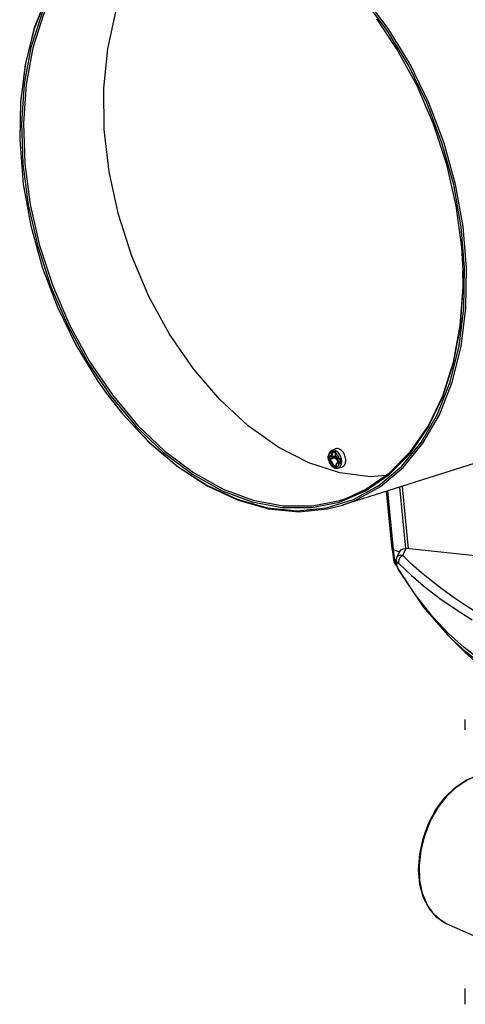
# Model space of a CAD drawing. Extents: x 0 to 420, y 0 to 297.
# Tile 79 of 93: x 300 to 323, y 207 to 260. Entities that reach past the tile are written whole.
import ezdxf

# ---------------------------------------------------------------- set-up
doc = ezdxf.new("R2010")
doc.units = 0
doc.header["$LTSCALE"] = 23.1
doc.layers.get('0').update_dxf_attribs({"linetype": 'CONTINUOUS'})
doc.layers.add('02___PRT_ALL_AXES', color=7, linetype='CONTINUOUS')
doc.layers.add('AXES', color=7, linetype='CONTINUOUS')

msp = doc.modelspace()

# ---------------------------------------------------------------- linework, layer by layer
at = {"color": 7, "linetype": 'CONTINUOUS'}
for p, q in [((319.753, 258.164), (318.698, 259.742)), ((299.666, 255.26), (299.624, 253.278)), ((331.238, 238.299), (316.861, 233.754)), ((316.104, 236.395), (316.103, 236.383)), ((316.105, 236.396), (316.104, 236.391)), ((316.104, 236.391), (316.104, 236.392)), ((316.105, 236.396), (316.105, 236.396)), ((316.214, 236.342), (316.469, 236.397)), ((316.285, 236.668), (316.472, 236.758)), ((316.463, 236.568), (316.465, 236.564)), ((316.465, 236.564), (316.465, 236.563)), ((316.465, 236.563), (316.465, 236.562)), ((316.465, 236.562), (316.465, 236.562)), ((316.465, 236.562), (316.465, 236.561)), ((316.465, 236.561), (316.465, 236.556)), ((316.112, 236.175), (316.119, 236.149)), ((316.112, 236.174), (316.112, 236.175)), ((316.119, 236.149), (316.119, 236.149)), ((316.119, 236.149), (316.12, 236.145)), ((316.12, 236.145), (316.121, 236.14)), ((316.514, 235.794), (316.516, 235.784)), ((316.604, 235.734), (316.808, 235.778)), ((316.605, 236.036), (316.719, 236.09)), ((316.689, 236.223), (316.691, 236.223)), ((316.691, 236.223), (316.699, 236.22)), ((316.713, 236.197), (316.713, 236.194)), ((316.72, 236.055), (316.717, 236.052)), ((316.722, 236.059), (316.72, 236.055)), ((319.899, 234.715), (320.227, 231.437)), ((320.039, 234.759), (320.37, 231.428)), ((319.201, 234.494), (319.503, 231.427)), ((315.995, 233.606), (317.453, 234.056)), ((316.861, 233.754), (317.533, 234.003)), ((319.503, 231.427), (319.523, 231.273)), ((319.503, 231.427), (319.503, 231.427)), ((319.583, 231.387), (319.913, 231.269)), ((319.81, 231.08), (319.753, 230.962)), ((319.892, 231.239), (319.81, 231.08)), ((324.909, 230.942), (320.258, 231.44)), ((319.582, 230.841), (319.607, 230.738)), ((319.607, 230.738), (319.662, 230.626)), ((319.662, 230.626), (319.693, 230.582)), ((319.694, 230.582), (319.693, 230.582)), ((319.694, 230.582), (319.77, 230.491)), ((319.723, 230.746), (319.736, 230.66)), ((319.736, 230.66), (319.746, 230.6)), ((319.753, 230.962), (319.753, 230.962)), ((322.462, 226.821), (322.46, 226.823))]:
    msp.add_line(p, q, dxfattribs=at)
at = {"color": 9, "linetype": 'CONTINUOUS'}
for p, q in [((316.104, 236.391), (316.103, 236.383)), ((316.105, 236.396), (316.104, 236.394)), ((316.104, 236.394), (316.105, 236.389)), ((316.152, 236.344), (316.149, 236.342)), ((316.412, 236.586), (316.351, 236.573)), ((316.359, 236.595), (316.363, 236.597)), ((316.362, 236.598), (316.361, 236.598)), ((316.407, 236.306), (316.403, 236.371)), ((316.448, 236.308), (316.443, 236.373)), ((316.456, 236.578), (316.449, 236.583)), ((316.465, 236.562), (316.465, 236.565)), ((316.469, 236.397), (316.471, 236.397)), ((316.606, 236.591), (316.56, 236.628)), ((316.929, 236.526), (316.892, 236.583)), ((317.023, 236.262), (317.009, 236.331)), ((317.031, 236.194), (317.023, 236.262)), ((316.12, 236.145), (316.122, 236.148)), ((316.12, 236.145), (316.12, 236.145)), ((316.366, 235.787), (316.37, 235.781)), ((316.377, 235.778), (316.37, 235.781)), ((316.511, 235.899), (316.397, 235.853)), ((316.508, 235.856), (316.42, 235.82)), ((316.487, 235.751), (316.427, 235.765)), ((316.512, 235.803), (316.506, 235.8)), ((316.513, 235.8), (316.506, 235.8)), ((316.69, 236.228), (316.693, 236.224)), ((316.721, 236.058), (316.709, 236.052)), ((316.716, 236.052), (316.709, 236.052)), ((316.713, 236.194), (316.714, 236.197)), ((316.717, 236.053), (316.716, 236.052)), ((316.723, 236.057), (316.722, 236.061)), ((316.803, 235.957), (316.814, 236.016)), ((317.014, 236.003), (317.026, 236.063)), ((319.583, 231.387), (319.276, 234.518)), ((319.787, 231.013), (319.753, 230.962)), ((319.681, 230.735), (319.673, 230.754)), ((319.69, 230.717), (319.681, 230.735)), ((319.686, 230.63), (319.71, 230.688)), ((319.699, 230.702), (319.69, 230.717)), ((319.71, 230.688), (319.699, 230.702)), ((319.737, 230.654), (319.71, 230.688)), ((319.746, 230.6), (319.753, 230.566)), ((319.753, 230.566), (319.793, 230.466)), ((319.768, 230.62), (319.757, 230.697)), ((319.774, 230.473), (319.778, 230.462)), ((319.778, 230.462), (319.801, 230.428)), ((320.741, 228.981), (319.801, 230.428)), ((322.875, 228.21), (323.788, 227.624)), ((323.357, 226.15), (322.522, 226.902)), ((321.751, 211.879), (321.396, 212.385)), ((322.192, 211.509), (321.751, 211.879)), ((322.417, 211.389), (322.192, 211.509))]:
    msp.add_line(p, q, dxfattribs=at)
at = {"color": 7, "linetype": 'CONTINUOUS'}
for points in [[(319.307, 259.224), (317.997, 260.962), (316.567, 262.491), (315.043, 263.784), (313.455, 264.816), (311.832, 265.568), (310.203, 266.026), (308.6, 266.182), (307.052, 266.033), (305.93, 265.716)], [(319.219, 259.164), (317.915, 260.893), (316.491, 262.416), (314.975, 263.702), (313.394, 264.73), (311.777, 265.479), (310.156, 265.935), (308.56, 266.09), (307.019, 265.941)], [(305.588, 265.581), (304.235, 264.835), (303.018, 263.809), (301.961, 262.521), (301.083, 260.997), (300.399, 259.263), (299.924, 257.354), (299.665, 255.303), (299.623, 253.312)], [(305.562, 265.491), (304.215, 264.749), (303.004, 263.727), (301.951, 262.446), (301.077, 260.928), (300.397, 259.202), (299.923, 257.301), (299.666, 255.26)], [(306.319, 265.628), (304.925, 265.035), (303.653, 264.157), (302.528, 263.012), (301.57, 261.62), (300.797, 260.008), (300.223, 258.205), (299.86, 256.244), (299.713, 254.164), (299.787, 252.001), (300.078, 249.797), (300.583, 247.593), (301.291, 245.429)], [(306.349, 265.559), (305.008, 264.983), (303.742, 264.11), (302.622, 262.97), (301.668, 261.584), (300.899, 259.979), (300.328, 258.184), (299.966, 256.233), (299.82, 254.162), (299.893, 252.009), (300.184, 249.815), (300.686, 247.621), (301.391, 245.467)], [(317.533, 234.003), (318.886, 234.749), (320.102, 235.775), (321.159, 237.062), (322.038, 238.587), (322.721, 240.32), (323.197, 242.23), (323.455, 244.28), (323.492, 246.434), (323.307, 248.649), (322.903, 250.886), (322.288, 253.103), (321.473, 255.258), (320.473, 257.311), (319.307, 259.224)], [(323.348, 244.287), (323.385, 246.431), (323.201, 248.636), (322.799, 250.863), (322.186, 253.07), (321.375, 255.215), (320.379, 257.259), (319.219, 259.164)], [(321.723, 254.118), (320.825, 256.201), (319.753, 258.164)], [(323.297, 246.297), (323.228, 247.546), (322.936, 249.75), (322.431, 251.955), (321.723, 254.118)], [(299.624, 253.278), (299.813, 250.911), (300.216, 248.684), (300.828, 246.477), (301.64, 244.332), (302.635, 242.288), (303.795, 240.384), (304.259, 239.726)], [(316.695, 233.919), (318.089, 234.512), (319.361, 235.39), (320.486, 236.535), (321.445, 237.927), (322.218, 239.539), (322.791, 241.342), (323.155, 243.303), (323.301, 245.383), (323.297, 246.297)], [(317.096, 234.136), (318.112, 234.6), (319.378, 235.474), (320.498, 236.614), (321.452, 237.999), (322.222, 239.604), (322.793, 241.399), (323.154, 243.35), (323.3, 245.422), (323.296, 246.297)], [(301.291, 245.429), (302.189, 243.346), (303.261, 241.383)], [(301.391, 245.467), (302.285, 243.393), (303.352, 241.439), (304.572, 239.641), (305.922, 238.031), (307.377, 236.641), (308.91, 235.495), (310.493, 234.616), (312.095, 234.02), (313.687, 233.717), (315.24, 233.714), (316.724, 234.01), (317.096, 234.136)], [(317.453, 234.056), (318.799, 234.798), (320.01, 235.82), (321.063, 237.102), (321.937, 238.619), (322.618, 240.345), (323.091, 242.246), (323.348, 244.287)], [(303.261, 241.383), (304.487, 239.576), (305.843, 237.959), (307.305, 236.562), (308.845, 235.411), (310.435, 234.528), (312.044, 233.929), (313.644, 233.625), (315.204, 233.622), (316.695, 233.919)], [(304.259, 239.726), (305.1, 238.654), (306.523, 237.132), (308.04, 235.845), (309.621, 234.817), (311.237, 234.069), (312.858, 233.612), (314.454, 233.457), (315.995, 233.606)], [(304.279, 239.698), (305.124, 238.622), (306.554, 237.092), (308.077, 235.8), (309.665, 234.768), (311.289, 234.015), (312.917, 233.557), (314.521, 233.401), (316.069, 233.551), (316.861, 233.754)], [(316.103, 236.383), (316.099, 236.346), (316.099, 236.27)], [(316.099, 236.27), (316.108, 236.195), (316.112, 236.174)], [(316.285, 236.668), (316.237, 236.639), (316.194, 236.598), (316.157, 236.547), (316.128, 236.487), (316.109, 236.419), (316.105, 236.396)], [(316.142, 236.347), (316.16, 236.342), (316.186, 236.339), (316.214, 236.342)], [(316.362, 236.598), (316.372, 236.595), (316.406, 236.587)], [(316.406, 236.587), (316.43, 236.582), (316.451, 236.578)], [(316.451, 236.578), (316.452, 236.577), (316.456, 236.576), (316.46, 236.573), (316.463, 236.568)], [(316.465, 236.556), (316.464, 236.512), (316.47, 236.464), (316.483, 236.416), (316.502, 236.372), (316.526, 236.331), (316.556, 236.295), (316.589, 236.266), (316.625, 236.243), (316.664, 236.228), (316.689, 236.223)], [(316.121, 236.14), (316.126, 236.121), (316.152, 236.049), (316.185, 235.981), (316.226, 235.918), (316.272, 235.861), (316.324, 235.814)], [(316.324, 235.814), (316.379, 235.776), (316.436, 235.748), (316.494, 235.733), (316.55, 235.728), (316.604, 235.734)], [(316.605, 236.036), (316.601, 236.034), (316.572, 236.015), (316.548, 235.989), (316.528, 235.958), (316.515, 235.921), (316.508, 235.88), (316.508, 235.836), (316.514, 235.794)], [(316.699, 236.22), (316.706, 236.214), (316.711, 236.206), (316.713, 236.197)], [(316.713, 236.194), (316.714, 236.174), (316.715, 236.128)], [(316.715, 236.128), (316.719, 236.082), (316.722, 236.061)], [(316.722, 236.061), (316.722, 236.061), (316.722, 236.059)], [(319.523, 231.273), (319.562, 230.988), (319.582, 230.841)], [(319.892, 231.239), (319.901, 231.255), (319.99, 231.36), (320.108, 231.424), (320.258, 231.44)], [(319.753, 230.962), (319.741, 230.932), (319.718, 230.818), (319.723, 230.746)], [(319.746, 230.6), (319.754, 230.554), (319.774, 230.473)], [(319.774, 230.473), (319.817, 230.357), (319.863, 230.267)], [(319.863, 230.267), (321.171, 228.314), (322.461, 226.823)], [(327.013, 222.782), (325.926, 223.646), (323.433, 225.861), (322.462, 226.821)], [(322.417, 211.389), (321.921, 211.706), (321.507, 212.176), (321.195, 212.779), (320.999, 213.488), (320.927, 214.273), (320.983, 215.1), (321.162, 215.934), (321.456, 216.742), (321.853, 217.49), (322.338, 218.147), (322.891, 218.687), (323.488, 219.085), (324.105, 219.323), (324.341, 219.351)]]:
    msp.add_lwpolyline(points, dxfattribs=at)
at = {"color": 9, "linetype": 'CONTINUOUS'}
for points in [[(316.892, 236.583), (316.85, 236.635), (316.805, 236.68), (316.758, 236.717), (316.709, 236.746), (316.658, 236.767), (316.608, 236.778), (316.56, 236.78), (316.513, 236.773), (316.472, 236.758)], [(316.102, 236.264), (316.1, 236.291), (316.099, 236.316), (316.1, 236.34)], [(316.1, 236.34), (316.1, 236.362), (316.102, 236.381), (316.103, 236.383)], [(316.112, 236.175), (316.109, 236.194), (316.106, 236.215), (316.104, 236.239), (316.102, 236.264)], [(316.103, 236.383), (316.105, 236.367), (316.109, 236.352), (316.116, 236.34), (316.124, 236.331)], [(316.133, 236.351), (316.123, 236.357), (316.114, 236.366), (316.107, 236.376), (316.104, 236.388), (316.104, 236.391)], [(316.105, 236.389), (316.107, 236.385), (316.11, 236.381), (316.114, 236.378), (316.118, 236.375), (316.124, 236.371)], [(316.124, 236.371), (316.138, 236.367), (316.15, 236.364), (316.161, 236.363), (316.172, 236.364), (316.184, 236.365), (316.195, 236.368), (316.206, 236.373), (316.216, 236.378), (316.227, 236.386), (316.237, 236.395), (316.246, 236.404), (316.253, 236.413), (316.26, 236.423), (316.266, 236.433), (316.272, 236.444), (316.277, 236.456), (316.282, 236.468), (316.286, 236.481), (316.29, 236.496), (316.293, 236.512), (316.296, 236.528), (316.298, 236.546), (316.299, 236.567), (316.3, 236.59)], [(316.3, 236.59), (316.263, 236.578), (316.229, 236.559), (316.199, 236.534), (316.173, 236.501), (316.152, 236.463), (316.135, 236.419), (316.124, 236.371)], [(316.124, 236.371), (316.124, 236.365), (316.126, 236.359), (316.129, 236.354), (316.133, 236.351)], [(316.133, 236.351), (316.132, 236.348), (316.131, 236.344), (316.128, 236.338), (316.124, 236.331)], [(316.124, 236.331), (316.129, 236.326), (316.134, 236.323), (316.139, 236.322), (316.143, 236.321)], [(316.142, 236.347), (316.14, 236.348), (316.133, 236.351)], [(316.149, 236.342), (316.146, 236.337), (316.144, 236.33), (316.143, 236.321)], [(316.143, 236.321), (316.146, 236.322), (316.148, 236.322)], [(316.403, 236.371), (316.322, 236.355), (316.236, 236.339), (316.148, 236.322)], [(316.148, 236.322), (316.149, 236.331), (316.152, 236.338), (316.156, 236.343)], [(316.15, 236.263), (316.149, 236.283), (316.148, 236.303), (316.148, 236.322)], [(316.156, 236.205), (316.153, 236.223), (316.152, 236.242), (316.15, 236.263)], [(316.407, 236.306), (316.328, 236.275), (316.244, 236.241), (316.156, 236.205)], [(316.428, 236.273), (316.35, 236.242), (316.267, 236.208), (316.179, 236.171)], [(316.214, 236.342), (316.219, 236.343), (316.23, 236.347), (316.241, 236.351), (316.252, 236.358), (316.263, 236.366), (316.274, 236.376), (316.283, 236.386), (316.291, 236.395), (316.297, 236.405), (316.304, 236.416), (316.31, 236.427), (316.316, 236.44), (316.321, 236.452), (316.325, 236.466), (316.329, 236.48), (316.333, 236.496), (316.336, 236.513), (316.338, 236.531), (316.34, 236.55), (316.341, 236.573)], [(316.56, 236.628), (316.512, 236.656), (316.463, 236.676), (316.415, 236.687), (316.367, 236.689), (316.322, 236.682), (316.285, 236.668)], [(316.3, 236.59), (316.299, 236.598), (316.299, 236.607), (316.3, 236.615), (316.302, 236.625), (316.304, 236.635), (316.308, 236.646), (316.314, 236.658)], [(316.3, 236.59), (316.305, 236.589), (316.311, 236.589), (316.318, 236.589), (316.325, 236.589)], [(316.314, 236.658), (316.311, 236.644), (316.311, 236.629), (316.313, 236.614), (316.318, 236.6), (316.325, 236.589)], [(316.346, 236.606), (316.337, 236.614), (316.328, 236.624), (316.321, 236.636), (316.316, 236.647), (316.314, 236.658)], [(316.314, 236.658), (316.321, 236.652), (316.33, 236.647), (316.342, 236.641), (316.356, 236.635), (316.373, 236.63), (316.393, 236.625)], [(316.346, 236.606), (316.342, 236.604), (316.337, 236.6), (316.331, 236.595), (316.325, 236.589)], [(316.325, 236.589), (316.329, 236.582), (316.333, 236.578), (316.337, 236.574), (316.341, 236.573)], [(316.363, 236.598), (316.359, 236.597), (316.353, 236.595), (316.347, 236.589), (316.343, 236.582), (316.341, 236.573)], [(316.351, 236.573), (316.346, 236.573), (316.341, 236.573)], [(316.361, 236.598), (316.357, 236.6), (316.351, 236.602), (316.346, 236.606)], [(316.351, 236.573), (316.352, 236.582), (316.354, 236.59), (316.359, 236.595)], [(316.393, 236.625), (316.414, 236.621), (316.433, 236.618), (316.452, 236.616), (316.469, 236.615), (316.486, 236.615), (316.502, 236.615)], [(316.405, 236.383), (316.404, 236.379), (316.403, 236.371)], [(316.403, 236.371), (316.41, 236.372), (316.419, 236.374), (316.428, 236.374), (316.436, 236.374), (316.443, 236.373)], [(316.448, 236.308), (316.44, 236.309), (316.432, 236.31), (316.423, 236.309), (316.415, 236.308), (316.407, 236.306)], [(316.407, 236.306), (316.409, 236.298), (316.412, 236.29), (316.417, 236.282), (316.423, 236.277), (316.428, 236.273)], [(316.428, 236.273), (316.434, 236.277), (316.44, 236.283), (316.444, 236.291), (316.447, 236.3), (316.448, 236.308)], [(316.5, 236.234), (316.483, 236.246), (316.466, 236.257), (316.448, 236.266), (316.428, 236.273)], [(316.443, 236.373), (316.441, 236.381), (316.438, 236.388), (316.436, 236.39)], [(316.443, 236.373), (316.462, 236.371), (316.481, 236.372)], [(316.449, 236.583), (316.448, 236.581), (316.448, 236.579), (316.45, 236.578), (316.451, 236.578)], [(316.508, 236.278), (316.489, 236.29), (316.469, 236.3), (316.448, 236.308)], [(316.502, 236.615), (316.486, 236.609), (316.472, 236.602), (316.461, 236.594), (316.453, 236.588), (316.449, 236.583)], [(316.465, 236.565), (316.462, 236.572), (316.456, 236.578)], [(316.465, 236.561), (316.466, 236.567), (316.471, 236.578), (316.478, 236.591), (316.489, 236.604), (316.502, 236.615)], [(316.474, 236.55), (316.469, 236.552), (316.466, 236.554), (316.465, 236.555), (316.465, 236.556)], [(316.471, 236.397), (316.487, 236.402), (316.489, 236.403)], [(316.474, 236.55), (316.473, 236.528), (316.474, 236.507), (316.476, 236.487), (316.479, 236.467), (316.483, 236.447), (316.489, 236.428), (316.496, 236.409), (316.503, 236.391), (316.512, 236.374), (316.52, 236.359), (316.53, 236.344), (316.54, 236.33), (316.551, 236.317), (316.563, 236.305), (316.574, 236.294), (316.587, 236.284), (316.601, 236.274), (316.617, 236.265), (316.636, 236.256), (316.658, 236.249), (316.684, 236.245)], [(316.502, 236.615), (316.495, 236.605), (316.489, 236.595), (316.484, 236.586), (316.48, 236.577), (316.478, 236.568), (316.476, 236.56), (316.474, 236.55)], [(316.684, 236.245), (316.666, 236.3), (316.643, 236.352), (316.615, 236.401), (316.584, 236.447), (316.55, 236.487), (316.513, 236.522), (316.474, 236.55)], [(316.481, 236.372), (316.499, 236.375), (316.5, 236.376)], [(316.663, 236.064), (316.653, 236.09), (316.641, 236.117), (316.627, 236.143), (316.612, 236.168), (316.596, 236.191), (316.579, 236.213), (316.562, 236.232), (316.544, 236.249), (316.526, 236.265), (316.508, 236.278)], [(316.818, 236.131), (316.812, 236.184), (316.8, 236.248), (316.781, 236.314), (316.755, 236.379), (316.725, 236.439), (316.689, 236.496), (316.649, 236.546), (316.606, 236.591)], [(316.684, 236.245), (316.69, 236.245), (316.697, 236.246), (316.705, 236.246), (316.714, 236.247), (316.725, 236.249), (316.737, 236.251), (316.75, 236.253)], [(316.684, 236.245), (316.685, 236.238), (316.687, 236.233), (316.69, 236.228)], [(316.75, 236.253), (316.735, 236.245), (316.721, 236.238), (316.709, 236.232), (316.699, 236.227), (316.693, 236.224)], [(316.714, 236.197), (316.717, 236.205), (316.722, 236.214), (316.73, 236.226), (316.74, 236.239), (316.75, 236.253)], [(316.75, 236.253), (316.746, 236.236), (316.742, 236.216), (316.739, 236.194), (316.738, 236.171), (316.737, 236.147), (316.738, 236.121)], [(317.009, 236.331), (316.988, 236.398), (316.961, 236.464), (316.929, 236.526)], [(316.133, 236.19), (316.126, 236.182), (316.121, 236.172), (316.118, 236.162), (316.118, 236.152), (316.119, 236.149)], [(316.139, 236.134), (316.134, 236.135), (316.13, 236.135), (316.127, 236.136), (316.124, 236.137), (316.121, 236.139), (316.121, 236.14)], [(316.122, 236.148), (316.127, 236.152), (316.136, 236.156), (316.145, 236.16)], [(316.15, 236.203), (316.146, 236.201), (316.142, 236.198), (316.137, 236.195), (316.133, 236.19)], [(316.133, 236.19), (316.138, 236.183), (316.142, 236.175), (316.144, 236.167), (316.145, 236.16)], [(316.139, 236.134), (316.139, 236.141), (316.14, 236.148), (316.142, 236.155), (316.145, 236.16)], [(316.139, 236.134), (316.157, 236.08), (316.18, 236.027), (316.207, 235.978), (316.238, 235.933), (316.273, 235.892), (316.31, 235.857), (316.348, 235.829)], [(316.348, 235.829), (316.347, 235.841), (316.345, 235.854), (316.342, 235.867), (316.34, 235.879), (316.336, 235.892), (316.332, 235.905), (316.328, 235.919), (316.322, 235.934), (316.316, 235.951), (316.308, 235.968), (316.299, 235.986), (316.29, 236.002), (316.281, 236.017), (316.271, 236.031), (316.262, 236.044), (316.251, 236.057), (316.241, 236.069), (316.231, 236.079), (316.22, 236.09), (316.207, 236.1), (316.193, 236.11), (316.177, 236.12), (316.159, 236.128), (316.139, 236.134)], [(316.145, 236.16), (316.152, 236.163), (316.158, 236.165), (316.163, 236.166), (316.168, 236.168)], [(316.156, 236.205), (316.153, 236.204), (316.15, 236.203)], [(316.15, 236.203), (316.152, 236.194), (316.155, 236.185), (316.159, 236.177), (316.164, 236.171), (316.168, 236.168)], [(316.179, 236.171), (316.173, 236.174), (316.167, 236.18), (316.162, 236.187), (316.158, 236.196), (316.156, 236.205)], [(316.179, 236.171), (316.174, 236.169), (316.168, 236.168)], [(316.387, 235.848), (316.385, 235.862), (316.383, 235.876), (316.38, 235.89), (316.376, 235.903), (316.372, 235.918), (316.367, 235.932), (316.361, 235.949), (316.354, 235.967), (316.346, 235.986), (316.337, 236.005), (316.327, 236.022), (316.317, 236.039), (316.307, 236.054), (316.297, 236.068), (316.286, 236.082), (316.274, 236.095), (316.263, 236.107), (316.252, 236.117), (316.239, 236.129), (316.224, 236.14), (316.208, 236.15), (316.189, 236.16), (316.168, 236.168)], [(316.37, 235.781), (316.364, 235.787), (316.359, 235.793), (316.355, 235.799), (316.353, 235.806), (316.351, 235.813), (316.349, 235.82), (316.348, 235.829)], [(316.348, 235.829), (316.354, 235.828), (316.36, 235.827), (316.367, 235.827), (316.374, 235.828)], [(316.374, 235.828), (316.369, 235.817), (316.365, 235.806), (316.364, 235.795), (316.366, 235.787)], [(316.37, 235.781), (316.372, 235.783), (316.376, 235.786), (316.382, 235.792), (316.39, 235.798), (316.398, 235.805)], [(316.387, 235.848), (316.384, 235.845), (316.381, 235.84), (316.377, 235.834), (316.374, 235.828)], [(316.374, 235.828), (316.381, 235.822), (316.387, 235.816), (316.393, 235.81), (316.398, 235.805)], [(316.427, 235.765), (316.411, 235.769), (316.397, 235.772), (316.386, 235.775), (316.377, 235.778)], [(316.397, 235.853), (316.392, 235.851), (316.387, 235.848)], [(316.387, 235.848), (316.391, 235.84), (316.396, 235.832), (316.402, 235.825), (316.409, 235.82), (316.415, 235.817)], [(316.42, 235.82), (316.414, 235.823), (316.408, 235.828), (316.403, 235.836), (316.399, 235.844), (316.397, 235.853)], [(316.398, 235.805), (316.403, 235.808), (316.407, 235.812), (316.412, 235.815), (316.415, 235.817)], [(316.415, 235.817), (316.418, 235.819), (316.42, 235.82)], [(316.46, 235.809), (316.445, 235.813), (316.432, 235.816), (316.42, 235.82)], [(316.506, 235.8), (316.492, 235.803), (316.476, 235.806), (316.46, 235.809)], [(316.559, 235.738), (316.542, 235.741), (316.524, 235.744), (316.506, 235.747), (316.487, 235.751)], [(316.502, 235.797), (316.5, 235.795), (316.499, 235.791), (316.499, 235.786), (316.501, 235.781)], [(316.626, 236.046), (316.625, 236.05), (316.616, 236.074), (316.605, 236.099), (316.593, 236.122), (316.579, 236.145), (316.564, 236.167), (316.549, 236.186), (316.533, 236.204), (316.516, 236.22), (316.5, 236.234)], [(316.501, 235.781), (316.508, 235.784), (316.512, 235.788)], [(316.501, 235.781), (316.506, 235.772), (316.515, 235.762), (316.527, 235.752), (316.542, 235.744), (316.559, 235.738)], [(316.506, 235.8), (316.504, 235.799), (316.502, 235.797)], [(316.502, 235.797), (316.509, 235.797), (316.513, 235.799)], [(316.512, 235.788), (316.514, 235.792), (316.514, 235.794)], [(316.523, 235.79), (316.519, 235.79), (316.515, 235.792), (316.514, 235.794), (316.514, 235.794)], [(316.559, 235.738), (316.544, 235.746), (316.532, 235.757), (316.523, 235.77), (316.516, 235.784)], [(316.699, 236.008), (316.682, 236.011), (316.668, 236.013), (316.655, 236.013), (316.642, 236.012), (316.63, 236.01), (316.617, 236.007), (316.606, 236.003), (316.595, 235.998), (316.583, 235.992), (316.572, 235.983), (316.561, 235.973), (316.553, 235.963), (316.546, 235.953), (316.539, 235.942), (316.533, 235.931), (316.528, 235.918), (316.524, 235.905), (316.521, 235.892), (316.519, 235.878), (316.517, 235.863), (316.517, 235.849), (316.517, 235.834), (316.518, 235.82), (316.52, 235.805), (316.523, 235.79)], [(316.523, 235.79), (316.559, 235.801), (316.593, 235.82), (316.623, 235.846), (316.649, 235.878), (316.671, 235.916), (316.687, 235.96), (316.699, 236.008)], [(316.523, 235.79), (316.525, 235.782), (316.528, 235.774), (316.532, 235.767), (316.536, 235.759), (316.542, 235.752), (316.55, 235.745), (316.559, 235.738)], [(316.604, 235.734), (316.616, 235.737), (316.659, 235.754), (316.698, 235.779), (316.732, 235.813), (316.762, 235.854), (316.785, 235.903), (316.803, 235.957)], [(316.701, 236.047), (316.686, 236.049), (316.673, 236.05), (316.66, 236.05), (316.647, 236.049), (316.634, 236.046), (316.621, 236.043), (316.61, 236.038), (316.605, 236.036)], [(316.693, 236.224), (316.69, 236.223), (316.689, 236.223), (316.689, 236.223)], [(316.693, 236.224), (316.701, 236.22), (316.708, 236.214), (316.712, 236.206), (316.714, 236.197)], [(316.699, 236.008), (316.699, 236.015), (316.7, 236.021), (316.702, 236.028), (316.705, 236.034)], [(316.767, 235.997), (316.754, 235.998), (316.742, 235.999), (316.732, 236), (316.723, 236.002), (316.715, 236.003), (316.707, 236.005), (316.699, 236.008)], [(316.701, 236.047), (316.7, 236.045), (316.701, 236.042), (316.702, 236.038), (316.705, 236.034)], [(316.709, 236.052), (316.705, 236.05), (316.701, 236.047)], [(316.701, 236.047), (316.709, 236.048), (316.717, 236.052)], [(316.705, 236.034), (316.713, 236.039), (316.719, 236.044)], [(316.705, 236.034), (316.712, 236.026), (316.722, 236.018), (316.735, 236.01), (316.751, 236.003), (316.767, 235.997)], [(316.719, 236.044), (316.722, 236.051), (316.723, 236.057)], [(316.767, 235.997), (316.754, 236.009), (316.743, 236.021), (316.734, 236.034), (316.727, 236.046), (316.723, 236.057)], [(316.738, 236.121), (316.741, 236.095), (316.744, 236.07), (316.749, 236.048), (316.754, 236.029), (316.76, 236.012), (316.767, 235.997)], [(316.808, 235.778), (316.818, 235.781), (316.862, 235.797), (316.903, 235.823), (316.939, 235.857), (316.969, 235.899), (316.995, 235.948), (317.014, 236.003)], [(316.814, 236.016), (316.819, 236.077), (316.818, 236.131)], [(317.026, 236.063), (317.032, 236.127), (317.031, 236.194)], [(319.582, 231.388), (319.527, 231.402), (319.503, 231.427)], [(319.662, 230.8), (319.623, 231.087), (319.582, 231.388)], [(319.787, 231.013), (319.745, 230.914), (319.734, 230.805), (319.757, 230.697)], [(320.082, 231.067), (319.953, 231.084), (319.862, 231.065), (319.787, 231.013)], [(320.082, 231.067), (319.994, 231.009), (319.925, 230.932), (319.878, 230.839), (319.859, 230.737), (319.872, 230.634)], [(320.082, 231.067), (320.137, 231.192), (320.196, 231.317), (320.258, 231.44)], [(326.299, 226.743), (325.549, 227.138), (324.831, 227.538), (324.157, 227.937), (323.516, 228.339), (322.826, 228.8), (322.181, 229.262), (321.608, 229.702), (321.076, 230.141), (320.555, 230.607), (320.082, 231.067)], [(319.582, 230.841), (319.606, 230.816), (319.662, 230.8)], [(319.673, 230.754), (319.667, 230.776), (319.662, 230.8)], [(319.693, 230.582), (319.689, 230.588), (319.686, 230.63)], [(319.723, 230.746), (319.726, 230.733), (319.757, 230.697)], [(319.757, 230.697), (319.785, 230.698), (319.821, 230.678), (319.872, 230.634)], [(319.793, 230.466), (319.781, 230.543), (319.768, 230.62)], [(319.793, 230.466), (319.795, 230.454), (319.798, 230.441), (319.801, 230.428)], [(319.872, 230.634), (320.544, 229.999), (321.278, 229.378), (322.067, 228.775), (322.875, 228.21)], [(319.801, 230.428), (319.842, 230.307), (319.863, 230.267)], [(322.522, 226.902), (321.668, 227.806), (320.741, 228.981)], [(326.004, 224.213), (325.118, 224.714), (324.289, 225.261), (323.486, 225.879), (322.662, 226.622), (322.462, 226.821)], [(325.888, 224.461), (325.001, 224.97), (324.167, 225.525), (323.357, 226.15)], [(321.396, 212.385), (321.141, 213.006), (320.997, 213.717), (320.968, 214.491), (321.056, 215.298), (321.258, 216.104), (321.565, 216.879), (321.966, 217.593), (322.445, 218.216), (322.982, 218.725), (323.557, 219.099), (324.147, 219.325), (324.343, 219.347)]]:
    msp.add_lwpolyline(points, dxfattribs=at)
at = {"layer": '02___PRT_ALL_AXES', "color": 7, "linetype": 'CONTINUOUS'}
for p, q in [((316.441, 236.391), (316.437, 236.33)), ((318.356, 235.276), (316.72, 235.488)), ((319.177, 235.335), (318.356, 235.276)), ((323.419, 221.74), (323.419, 222.304)), ((323.419, 207.081), (323.419, 207.927))]:
    msp.add_line(p, q, dxfattribs=at)
for points in [[(304.137, 253.822), (304.111, 256.033), (304.321, 258.145), (304.762, 260.117)], [(316.72, 235.488), (315.063, 236.02), (313.419, 236.861), (311.822, 237.994), (310.304, 239.396), (308.896, 241.038), (307.626, 242.888), (306.521, 244.907), (305.604, 247.055), (304.891, 249.287), (304.399, 251.558), (304.137, 253.822)]]:
    msp.add_lwpolyline(points, dxfattribs=at)
at = {"layer": 'AXES', "color": 7, "linetype": 'CONTINUOUS'}
msp.add_line((324.028, 210.663), (322.417, 211.389), dxfattribs=at)

doc.saveas('drawing.dxf')
